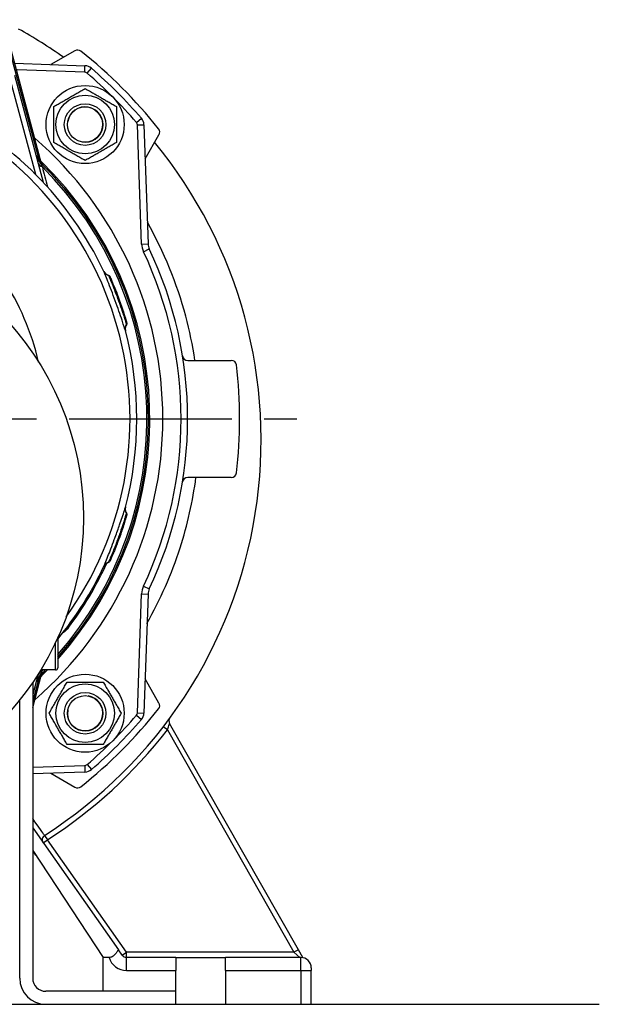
# Model space of a CAD drawing. Header units: millimetres. Extents: x 0 to 5940, y 0 to 4200.
# Tile 29 of 47: x 989 to 1211, y 2724 to 3103. Entities that reach past the tile are written whole.
import ezdxf

# ---------------------------------------------------------------- set-up
doc = ezdxf.new("R2010")
doc.units = ezdxf.units.MM
doc.header["$LTSCALE"] = 50
doc.linetypes.add('MITTE', pattern=[2, 1.25, -0.25, 0.25, -0.25])
for name, color, linetype in [('02-LINIE-035', 2, 'CONTINUOUS'), ('03-LINIE-050', 3, 'CONTINUOUS'), ('05-ACHSE', 1, 'MITTE')]:
    doc.layers.add(name, color=color, linetype=linetype)

msp = doc.modelspace()

# ---------------------------------------------------------------- linework, layer by layer
at = {"layer": '02-LINIE-035'}
for p, q in [((997.17, 3047.26), (982.33, 3102.63)), ((997.16, 3047.26), (982.33, 3102.62)), ((982.43, 3099.95), (995.99, 3049.35)), ((1009.94, 3090.71), (1000.69, 3085.37)), ((986.83, 3085.86), (1013.8, 3084.91)), ((1013.71, 3082.42), (1013.8, 3084.91)), ((994.87, 3043.15), (984.77, 3080.85)), ((986.7, 3081.36), (997.73, 3040.19)), ((1013.71, 3082.42), (987.76, 3083.32)), ((1014.64, 3082.06), (1016.26, 3083.95)), ((1033.6, 3063.1), (1035.49, 3064.73)), ((1033.96, 3062.17), (1036.45, 3062.26)), ((1035.55, 3016.41), (1033.96, 3062.17)), ((1036.45, 3062.26), (1038.05, 3016.5)), ((1036.91, 3049.15), (1042.25, 3058.4)), ((995.99, 3049.35), (995.75, 3049.28)), ((996.73, 3047.64), (996.73, 3047.64)), ((997.18, 3047.2), (997.18, 3047.2)), ((997.18, 3047.2), (997.18, 3047.2)), ((1035.55, 3016.41), (1038.05, 3016.5)), ((1036.27, 3013.46), (1038.53, 3014.53)), ((1029.78, 2986.39), (1029.79, 2986.38)), ((1053.28, 2971.7), (1070, 2971.7)), ((1070, 2926.7), (1053.28, 2926.7)), ((1023.5, 2894.74), (1023.5, 2894.73)), ((1036.27, 2884.93), (1038.53, 2883.86)), ((1033.96, 2836.22), (1035.55, 2881.98)), ((1035.55, 2881.98), (1038.05, 2881.89)), ((1038.05, 2881.89), (1036.45, 2836.13)), ((1007.49, 2869), (1007.07, 2869.31)), ((1003.34, 2864.9), (1003.34, 2853.5)), ((1002.54, 2852.7), (1002.54, 2863.31)), ((993.74, 2838.33), (997.16, 2851.13)), ((993.74, 2838.33), (997.17, 2851.13)), ((995.83, 2851.08), (993.74, 2843.28)), ((996.72, 2850.75), (996.72, 2850.75)), ((1002.54, 2852.7), (996.83, 2852.7)), ((997.18, 2851.2), (997.18, 2851.2)), ((997.18, 2851.19), (997.18, 2851.19)), ((995.99, 2849.05), (993.74, 2840.65)), ((993.74, 2847.89), (993.74, 2734.2)), ((995.99, 2849.05), (995.75, 2849.11)), ((1042.25, 2839.99), (1036.91, 2849.24)), ((988.74, 2734.2), (988.74, 2841.11)), ((1033.6, 2835.3), (1035.49, 2833.67)), ((1033.96, 2836.22), (1036.45, 2836.13)), ((1045.46, 2829.64), (1043.88, 2830.86)), ((1095.82, 2745.19), (1046.34, 2832.13)), ((1045.46, 2829.64), (1094.08, 2744.2)), ((993.74, 2815.28), (1013.71, 2815.98)), ((1013.71, 2815.98), (1013.8, 2813.48)), ((1014.64, 2816.34), (1016.26, 2814.44)), ((1013.8, 2813.48), (993.74, 2812.78)), ((1000.69, 2813.02), (1009.94, 2807.68)), ((993.74, 2791.97), (1026.68, 2745.12)), ((998.29, 2789.13), (999.36, 2787.45)), ((997.73, 2786.3), (999.36, 2787.45)), ((1029.78, 2744.2), (999.36, 2787.45)), ((993.74, 2783.34), (1020.74, 2742.2)), ((1028.14, 2743.05), (1026.68, 2745.12)), ((1028.14, 2743.05), (1029.78, 2744.2)), ((1029.78, 2742.2), (1029.78, 2744.2)), ((1094.08, 2744.2), (1029.78, 2744.2)), ((1095.82, 2745.19), (1094.08, 2744.2)), ((1094.08, 2744.2), (1096.35, 2742.2)), ((1097.52, 2742.2), (1095.82, 2745.19)), ((1023.07, 2742.2), (1020.74, 2742.2)), ((1020.74, 2729.2), (1020.74, 2742.2)), ((1048.74, 2742.2), (1029.78, 2742.2)), ((1029.78, 2737.2), (1029.78, 2742.2)), ((1048.74, 2742.2), (1048.74, 2737.2)), ((1048.74, 2742.2), (1067.74, 2742.2)), ((1067.74, 2737.2), (1067.74, 2742.2)), ((1096.74, 2742.2), (1067.74, 2742.2)), ((1096.74, 2737.2), (1096.74, 2742.2)), ((1097.57, 2742.11), (1097.52, 2742.2)), ((1029.78, 2737.2), (1048.74, 2737.2)), ((1048.74, 2729.2), (1048.74, 2737.2)), ((1067.74, 2737.2), (1067.74, 2724.2)), ((1067.74, 2737.2), (1096.74, 2737.2)), ((1096.74, 2737.2), (1096.74, 2724.2)), ((1096.74, 2737.2), (1100.74, 2737.2)), ((1100.74, 2738.2), (1100.74, 2737.2)), ((1100.74, 2724.2), (1100.74, 2737.2)), ((1048.74, 2729.2), (998.74, 2729.2)), ((1048.74, 2724.2), (1048.74, 2729.2))]:
    msp.add_line(p, q, dxfattribs=at)
for centre, radius in [((1013.87, 3062.33), 15), ((1013.87, 3062.33), 11.25), ((1013.87, 3062.33), 8), ((1013.87, 3062.33), 8), ((1013.87, 3062.33), 6.77), ((900.74, 2911.2), 112.5), ((1013.87, 2836.06), 15), ((1013.87, 2836.06), 11.25), ((1013.87, 2836.06), 8), ((1013.87, 2836.06), 8), ((1013.87, 2836.06), 6.77)]:
    msp.add_circle(centre, radius, dxfattribs=at)
for centre, radius, start, end in [((901.08, 2941.11), 180.4, 54.6127, 61.1054), ((1010.94, 3088.98), 2, 51.7487, 120), ((900.74, 2949.2), 180, 38.2513, 51.7487), ((1013.66, 3080.92), 4, 49.3932, 88), ((1013.66, 3080.92), 1.5, 49.3932, 88), ((900.74, 2949.2), 175, 40.6068, 49.3932), ((900.74, 2949.2), 177.5, 40.6068, 49.3932), ((900.74, 2949.2), 133, 25.2045, 64.5515), ((1013.87, 3062.33), 6.79, 260, 170), ((900.74, 2949.2), 130.37, 324.2827, 64.0004), ((1032.46, 3062.12), 1.5, 2, 40.6068), ((1032.46, 3062.12), 4, 2, 40.6068), ((1040.52, 3059.4), 2, 330, 38.2513), ((900.74, 2949.2), 143, 310.9811, 49.0189), ((901.08, 2941.11), 180.4, 302.6034, 39.3529), ((999.86, 3051.57), 5, 195, 225.9232), ((895.91, 2947.9), 142.5, 45.246, 45.3887), ((900.74, 2949.2), 137.5, 318.2607, 45.9232), ((900.74, 2949.2), 138, 318.0286, 45.8085), ((900.74, 2949.2), 136.85, 318.5666, 45.0311), ((900.74, 2949.2), 97.73, 12.9169, 54.2145), ((1043.05, 3016.68), 7.5, 182, 205.3683), ((1043.05, 3016.68), 5, 182, 205.3683), ((900.74, 2949.2), 150, 334.6317, 25.3683), ((900.74, 2949.2), 152.5, 334.6317, 25.3683), ((900.74, 2949.2), 133, 345.2045, 14.7955), ((1053.28, 2973.7), 2, 189.1243, 270), ((1070, 2969.7), 2, 6.9056, 90), ((900.74, 2949.2), 172.5, 353.0944, 6.9056), ((1053.28, 2924.7), 2, 90, 170.8757), ((1070, 2928.7), 2, 270, 353.0944), ((900.74, 2949.2), 133, 320.4823, 334.7955), ((900.74, 2949.2), 133.52, 323.0845, 335.4437), ((1043.05, 2881.72), 7.5, 154.6317, 178), ((1043.05, 2881.72), 5, 154.6317, 178), ((1002.54, 2864.9), 0.8, 0, 9.3504), ((1002.54, 2853.5), 0.8, 270, 0), ((999.86, 2846.82), 5, 134.0768, 165), ((900.74, 2949.2), 137.5, 314.0768, 315.4269), ((900.74, 2949.2), 138, 314.1915, 315.6311), ((900.74, 2949.2), 136.85, 314.9689, 315.1583), ((895.91, 2950.49), 142.5, 314.6113, 314.754), ((1013.87, 2836.06), 6.79, 170, 80), ((1040.52, 2838.99), 2, 321.7487, 30), ((900.74, 2949.2), 180, 308.2513, 321.7487), ((900.74, 2949.2), 175, 310.6068, 319.3932), ((1032.46, 2836.27), 1.5, 319.3932, 358), ((1032.46, 2836.27), 4, 319.3932, 358), ((900.74, 2949.2), 177.5, 310.6068, 319.3932), ((1048.08, 2833.12), 2, 143.6996, 209.6394), ((901.08, 2941.11), 182.4, 302.6034, 322.3307), ((1013.66, 2817.48), 1.5, 272, 310.6068), ((1013.66, 2817.48), 4, 272, 310.6068), ((1010.94, 2809.41), 2, 240, 308.2513), ((999.36, 2787.45), 2, 122.6034, 215.112), ((990.72, 2778.82), 5, 33.2749, 52.9434), ((1029.78, 2744.2), 7, 196.6015, 270), ((1029.78, 2744.2), 2, 215.112, 270), ((1096.74, 2738.2), 4, 0, 90), ((998.74, 2734.2), 10, 180, 270), ((998.74, 2734.2), 5, 180, 270)]:
    msp.add_arc(centre, radius, start, end, dxfattribs=at)
for centre, major_axis, ratio, start_param, end_param in [((1000.53, 3049.09), (-4.83, -1.29), 0.661971, 0, 0.717845), ((997.44, 3049.74), (-1.39, -1.44), 0.685613, 5.561339, 6.020176), ((999.87, 3050.08), (-2.26, 3.83), 0.876884, 1.264014, 1.8641), ((1001.07, 3050.39), (-3.52, -3.55), 0.998651, 5.754706, 6.283185), ((1023.79, 3007.11), (-2.71, -1.28), 0.986251, 0, 0.81922), ((1032.23, 2983.93), (-2.9, -0.77), 0.986253, 5.463965, 6.283185), ((1032.23, 2914.47), (-2.9, 0.77), 0.986251, 0, 0.81922), ((1023.79, 2891.28), (-2.71, 1.28), 0.986253, 5.463965, 6.283185), ((1000.53, 2849.3), (-4.83, 1.29), 0.661971, 5.565341, 6.283185), ((997.44, 2848.66), (-1.39, 1.44), 0.685613, 0.26301, 0.721846), ((999.87, 2848.31), (-2.26, -3.83), 0.876967, 4.419113, 5.019146), ((1001.07, 2848), (-3.52, 3.55), 0.998651, 0, 0.528479)]:
    msp.add_ellipse(centre, major_axis=major_axis, ratio=ratio, start_param=start_param, end_param=end_param, dxfattribs=at)
for points, weights in [([(1001.87, 3069.26), (1007.87, 3072.73), (1013.87, 3076.19)], [1, 1.15470053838, 1]), ([(1013.87, 3076.19), (1019.87, 3072.73), (1025.87, 3069.26)], [1, 1.15470053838, 1]), ([(1001.87, 3055.41), (1001.87, 3062.33), (1001.87, 3069.26)], [1, 1.15470053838, 1]), ([(1025.87, 3069.26), (1025.87, 3062.33), (1025.87, 3055.41)], [1, 1.15470053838, 1]), ([(1013.87, 3048.48), (1007.87, 3051.94), (1001.87, 3055.41)], [1, 1.15470053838, 1]), ([(1025.87, 3055.41), (1019.87, 3051.94), (1013.87, 3048.48)], [1, 1.15470053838, 1]), ([(1022.86, 3004.28), (1023.28, 3004.15), (1023.46, 3003.74)], [0.953296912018, 0.890904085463, 0.999851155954]), ([(1029.69, 2912.9), (1029.93, 2912.52), (1029.81, 2912.1)], [0.953296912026, 0.890904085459, 0.999851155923]), ([(1000.02, 2836.06), (1003.48, 2842.06), (1006.95, 2848.06)], [1, 1.15470053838, 1]), ([(1006.95, 2848.06), (1013.87, 2848.06), (1020.8, 2848.06)], [1, 1.15470053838, 1]), ([(1020.8, 2848.06), (1024.27, 2842.06), (1027.73, 2836.06)], [1, 1.15470053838, 1]), ([(1006.95, 2824.06), (1003.48, 2830.06), (1000.02, 2836.06)], [1, 1.15470053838, 1]), ([(1027.73, 2836.06), (1024.27, 2830.06), (1020.8, 2824.06)], [1, 1.15470053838, 1]), ([(1020.8, 2824.06), (1013.87, 2824.06), (1006.95, 2824.06)], [1, 1.15470053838, 1])]:
    msp.add_rational_spline(points, weights, degree=2, dxfattribs=at)
for points in [[(994.96, 3050.54), (995.24, 3050.1), (995.5, 3049.68), (995.75, 3049.28)], [(996.24, 3049.1), (996.27, 3049.06), (996.37, 3048.78), (996.51, 3048.35)], [(997.45, 3046.02), (998.08, 3043.53), (998.72, 3040.99), (999.38, 3038.4)], [(1022.8, 3004.41), (1022.8, 3004.41), (1022.8, 3004.41), (1022.8, 3004.41)], [(1023.47, 3003.72), (1023.56, 3003.52), (1023.74, 3003.11), (1024, 3002.51)], [(1025.84, 2998.04), (1025.95, 2997.75), (1026.07, 2997.44), (1026.19, 2997.14)], [(1027.62, 2993.21), (1027.68, 2993.03), (1027.74, 2992.85), (1027.8, 2992.67)], [(1028.11, 2991.75), (1028.28, 2991.26), (1028.43, 2990.79), (1028.58, 2990.34)], [(1028.58, 2990.34), (1028.69, 2990), (1028.79, 2989.66), (1028.89, 2989.35)], [(1028.89, 2989.35), (1029.22, 2988.32), (1029.46, 2987.49), (1029.63, 2986.94)], [(1029.63, 2986.93), (1029.69, 2986.7), (1029.75, 2986.51), (1029.78, 2986.39)], [(1029.66, 2986.81), (1029.73, 2986.58), (1029.78, 2986.41), (1029.81, 2986.3)], [(1029.79, 2986.38), (1029.82, 2986.26), (1029.84, 2986.19), (1029.85, 2986.18)], [(1029.69, 2985.49), (1029.72, 2985.41), (1029.73, 2985.37), (1029.73, 2985.37)], [(1029.73, 2985.37), (1029.73, 2985.37), (1029.73, 2985.37), (1029.73, 2985.37)], [(1029.8, 2912.07), (1029.74, 2911.86), (1029.62, 2911.43), (1029.43, 2910.8)], [(1029.73, 2913.03), (1029.73, 2913.03), (1029.73, 2913.03), (1029.73, 2913.03)], [(1027.97, 2906.2), (1027.87, 2905.9), (1027.76, 2905.59), (1027.65, 2905.28)], [(1025.67, 2899.92), (1025.48, 2899.44), (1025.29, 2898.98), (1025.12, 2898.54)], [(1026.22, 2901.35), (1026.16, 2901.17), (1026.09, 2901), (1026.02, 2900.82)], [(1023.68, 2895.14), (1023.58, 2894.92), (1023.51, 2894.76), (1023.46, 2894.66)], [(1023.73, 2895.25), (1023.63, 2895.03), (1023.55, 2894.86), (1023.5, 2894.74)], [(1024.72, 2897.58), (1024.31, 2896.59), (1023.96, 2895.79), (1023.73, 2895.26)], [(1025.12, 2898.54), (1024.98, 2898.2), (1024.85, 2897.88), (1024.72, 2897.58)], [(1022.86, 2894.11), (1022.82, 2894.03), (1022.8, 2893.99), (1022.8, 2893.99)], [(1022.8, 2893.99), (1022.8, 2893.99), (1022.8, 2893.99), (1022.8, 2893.99)], [(1023.5, 2894.73), (1023.44, 2894.61), (1023.42, 2894.55), (1023.41, 2894.54)], [(996.51, 2850.05), (996.37, 2849.61), (996.27, 2849.33), (996.24, 2849.3)], [(997.53, 2852.7), (997.51, 2852.59), (997.48, 2852.48), (997.45, 2852.38)], [(995.75, 2849.11), (995.5, 2848.71), (995.24, 2848.29), (994.96, 2847.86)]]:
    msp.add_open_spline(points, degree=3, dxfattribs=at)
for points, knots in [([(995.75, 3049.28), (995.94, 3048.89), (996.16, 3048.52), (996.41, 3048.16), (996.54, 3047.97), (996.68, 3047.78), (996.83, 3047.6), (996.97, 3047.42), (997.13, 3047.25), (997.3, 3047.08), (997.3, 3047.08), (997.3, 3047.08), (997.31, 3047.07)], [0, 0, 0, 0, 0.481133, 0.481133, 0.481133, 0.737054, 0.737054, 0.737054, 0.994978, 0.994978, 0.994978, 1, 1, 1, 1]), ([(996.38, 3047.98), (996.38, 3047.98), (996.4, 3047.95), (996.43, 3047.89), (996.48, 3047.81), (996.56, 3047.66), (996.65, 3047.49), (996.7, 3047.4), (996.76, 3047.3), (996.81, 3047.19), (997.01, 3046.84), (997.23, 3046.43), (997.45, 3046.02)], [0, 0, 0, 0, 0.155563, 0.155563, 0.155563, 0.407438, 0.407438, 0.407438, 0.542309, 0.542309, 0.542309, 1, 1, 1, 1]), ([(996.46, 3048.48), (996.46, 3048.48), (996.46, 3048.48), (996.47, 3048.45), (996.48, 3048.43), (996.51, 3048.35), (996.53, 3048.29), (996.6, 3048.16), (996.63, 3048.09), (996.71, 3047.93), (996.77, 3047.84), (996.91, 3047.6), (997.02, 3047.45), (997.26, 3047.15), (997.4, 3046.99), (997.55, 3046.84)], [0.4540761, 0.4540761, 0.4540761, 0.4540761, 0.4773194, 0.4773194, 0.5044739, 0.5044739, 0.5375505, 0.5375505, 0.5646187, 0.5646187, 0.598696, 0.598696, 0.6532467, 0.6532467, 0.7167742, 0.7167742, 0.7167742, 0.7167742]), ([(1056.07, 2971.74), (1055.21, 2977.45), (1054.02, 2983.11), (1049.15, 3001.24), (1044.16, 3013.4), (1037.77, 3024.78)], [-14.464337, -14.464337, -14.464337, -14.464337, -12.674842, -12.674842, -8.635941, -8.635941, -8.635941, -8.635941]), ([(1021.01, 3005.97), (1021.01, 3005.97), (1021.01, 3005.97), (1021.01, 3005.96), (1021.01, 3005.96), (1021.02, 3005.95), (1021.02, 3005.95), (1021.02, 3005.94), (1021.03, 3005.94), (1021.03, 3005.93), (1021.03, 3005.93), (1021.04, 3005.91), (1021.05, 3005.9), (1021.06, 3005.86), (1021.08, 3005.84), (1021.11, 3005.78), (1021.13, 3005.74), (1021.21, 3005.6), (1021.28, 3005.5), (1021.55, 3005.17), (1021.78, 3004.95), (1022.27, 3004.62), (1022.53, 3004.49), (1022.8, 3004.41)], [0.0045726, 0.0045726, 0.0045726, 0.0045726, 0.0208508, 0.0208508, 0.0286773, 0.0286773, 0.0334107, 0.0334107, 0.0355039, 0.0355039, 0.0376017, 0.0376017, 0.0418465, 0.0418465, 0.050259, 0.050259, 0.0624645, 0.0624645, 0.0991166, 0.0991166, 0.1915907, 0.1915907, 0.2766279, 0.2766279, 0.2766279, 0.2766279]), ([(1029.33, 2983.16), (1029.2, 2983.62), (1028.77, 2985.02), (1028.07, 2987.09), (1028.07, 2987.1), (1028.07, 2987.1), (1028.07, 2987.11), (1027.37, 2989.18), (1026.44, 2991.86), (1025.45, 2994.58), (1024.95, 2995.95), (1024.45, 2997.3), (1023.97, 2998.56), (1023.5, 2999.82), (1023.04, 3001), (1022.64, 3002.01), (1022.25, 3003.02), (1021.9, 3003.88), (1021.63, 3004.53), (1021.37, 3005.17), (1021.18, 3005.62), (1021.07, 3005.83)], [0, 0, 0, 0, 0.25, 0.25, 0.25, 0.250548, 0.250548, 0.250548, 0.5, 0.5, 0.5, 0.624936, 0.624936, 0.624936, 0.749856, 0.749856, 0.749856, 0.875355, 0.875355, 0.875355, 1, 1, 1, 1]), ([(1022.8, 3004.41), (1022.8, 3004.41), (1022.8, 3004.4), (1022.81, 3004.38), (1022.82, 3004.36), (1022.83, 3004.33), (1022.86, 3004.28)], [0.95360579, 0.95360579, 0.95360579, 0.95360579, 0.97284902, 0.97284902, 0.97284902, 1, 1, 1, 1]), ([(1022.8, 3004.4), (1022.9, 3004.37), (1023, 3004.32), (1023.18, 3004.19), (1023.26, 3004.11), (1023.33, 3004.01), (1023.34, 3003.99), (1023.36, 3003.96), (1023.37, 3003.94), (1023.38, 3003.92), (1023.38, 3003.91), (1023.39, 3003.9), (1023.39, 3003.9), (1023.4, 3003.89), (1023.4, 3003.88), (1023.4, 3003.87), (1023.41, 3003.87), (1023.41, 3003.86), (1023.41, 3003.85), (1023.43, 3003.82), (1023.44, 3003.79), (1023.47, 3003.74), (1023.47, 3003.73), (1023.47, 3003.72)], [0.000072, 0.000072, 0.000072, 0.000072, 0.0324806, 0.0324806, 0.065024, 0.065024, 0.0716007, 0.0716007, 0.0767642, 0.0767642, 0.0815161, 0.0815161, 0.0857119, 0.0857119, 0.0931076, 0.0931076, 0.1111465, 0.1111465, 0.1381779, 0.1381779, 0.2249341, 0.2249341, 0.2412456, 0.2412456, 0.2412456, 0.2412456]), ([(1022.85, 3004.28), (1022.95, 3004.08), (1023.14, 3003.63), (1023.43, 3002.96), (1023.65, 3002.45), (1023.91, 3001.83), (1024.2, 3001.12), (1024.29, 3000.9), (1024.38, 3000.67), (1024.47, 3000.44), (1024.88, 2999.43), (1025.34, 2998.27), (1025.8, 2997.06), (1026.05, 2996.38), (1026.31, 2995.69), (1026.56, 2994.99), (1026.77, 2994.43), (1026.97, 2993.87), (1027.16, 2993.33), (1027.6, 2992.09), (1028, 2990.89), (1028.35, 2989.83), (1028.47, 2989.46), (1028.58, 2989.11), (1028.69, 2988.78), (1028.89, 2988.15), (1029.07, 2987.59), (1029.21, 2987.11), (1029.43, 2986.39), (1029.59, 2985.88), (1029.67, 2985.6), (1029.68, 2985.56), (1029.69, 2985.52), (1029.69, 2985.49)], [0, 0, 0, 0, 0.142587, 0.142587, 0.142587, 0.25, 0.25, 0.25, 0.282557, 0.282557, 0.282557, 0.422443, 0.422443, 0.422443, 0.5, 0.5, 0.5, 0.562018, 0.562018, 0.562018, 0.701955, 0.701955, 0.701955, 0.75, 0.75, 0.75, 0.841232, 0.841232, 0.841232, 0.98061, 0.98061, 0.98061, 1, 1, 1, 1]), ([(1023.79, 3003), (1023.85, 3002.86), (1023.92, 3002.7), (1024.03, 3002.45), (1024.06, 3002.37), (1024.1, 3002.29)], [0.2161119, 0.2161119, 0.2161119, 0.2161119, 0.3222289, 0.3222289, 0.3680964, 0.3680964, 0.3680964, 0.3680964]), ([(1024, 3002.51), (1024.22, 3002), (1024.49, 3001.36), (1025.1, 2999.89), (1025.44, 2999.05), (1026.14, 2997.27), (1026.51, 2996.3), (1027.21, 2994.38), (1027.56, 2993.4), (1027.95, 2992.23), (1028.04, 2991.99), (1028.12, 2991.75)], [0, 0, 0, 0, 0.304718, 0.304718, 0.609585, 0.609585, 0.916768, 0.916768, 1.222801, 1.222801, 1.304393, 1.304393, 1.304393, 1.304393]), ([(1029.85, 2986.17), (1029.85, 2986.17), (1029.85, 2986.17), (1029.85, 2986.17), (1029.85, 2986.17), (1029.85, 2986.17), (1029.85, 2986.17), (1029.85, 2986.16), (1029.85, 2986.16), (1029.85, 2986.16), (1029.85, 2986.16), (1029.85, 2986.15), (1029.85, 2986.15), (1029.86, 2986.13), (1029.86, 2986.12), (1029.89, 2985.99), (1029.89, 2985.87), (1029.86, 2985.64), (1029.82, 2985.52), (1029.75, 2985.4), (1029.74, 2985.38), (1029.73, 2985.36)], [0, 0, 0, 0, 0.0116172, 0.0116172, 0.0159748, 0.0159748, 0.0181414, 0.0181414, 0.019231, 0.019231, 0.0197745, 0.0197745, 0.0208783, 0.0208783, 0.025304, 0.025304, 0.0604402, 0.0604402, 0.095546, 0.095546, 0.1021087, 0.1021087, 0.1021087, 0.1021087]), ([(1029.73, 2985.37), (1029.56, 2985.09), (1029.43, 2984.79), (1029.28, 2984.16), (1029.25, 2983.82), (1029.29, 2983.42), (1029.3, 2983.34), (1029.32, 2983.22), (1029.33, 2983.17), (1029.34, 2983.11), (1029.35, 2983.09), (1029.35, 2983.07), (1029.35, 2983.06), (1029.36, 2983.05), (1029.36, 2983.04), (1029.36, 2983.03), (1029.36, 2983.03), (1029.36, 2983.02), (1029.36, 2983.02), (1029.36, 2983.02), (1029.36, 2983.02), (1029.36, 2983.02)], [0, 0, 0, 0, 0.0971792, 0.0971792, 0.1946752, 0.1946752, 0.2186924, 0.2186924, 0.2325971, 0.2325971, 0.2381757, 0.2381757, 0.2406563, 0.2406563, 0.2455713, 0.2455713, 0.250386, 0.250386, 0.2607233, 0.2607233, 0.2717999, 0.2717999, 0.2717999, 0.2717999]), ([(1037.59, 2870.62), (1042.8, 2879.82), (1047.09, 2889.55), (1053.19, 2908.47), (1055.23, 2917.56), (1056.46, 2926.74)], [-25.207185, -25.207185, -25.207185, -25.207185, -21.957662, -21.957662, -19.107273, -19.107273, -19.107273, -19.107273]), ([(1021.07, 2892.56), (1021.15, 2892.72), (1021.27, 2893), (1021.44, 2893.39), (1021.67, 2893.95), (1021.99, 2894.73), (1022.37, 2895.7), (1022.46, 2895.91), (1022.55, 2896.14), (1022.64, 2896.38), (1022.98, 2897.25), (1023.36, 2898.23), (1023.76, 2899.29), (1024.19, 2900.41), (1024.64, 2901.61), (1025.09, 2902.84), (1025.21, 2903.16), (1025.33, 2903.48), (1025.44, 2903.8), (1026.03, 2905.4), (1026.6, 2907), (1027.1, 2908.46), (1027.46, 2909.49), (1027.78, 2910.45), (1028.07, 2911.29), (1028.43, 2912.37), (1028.72, 2913.27), (1028.94, 2913.95), (1029.14, 2914.57), (1029.27, 2915.01), (1029.33, 2915.23)], [0, 0, 0, 0, 0.0917845, 0.0917845, 0.0917845, 0.2209007, 0.2209007, 0.2209007, 0.25, 0.25, 0.25, 0.356811, 0.356811, 0.356811, 0.470679, 0.470679, 0.470679, 0.5, 0.5, 0.5, 0.6468348, 0.6468348, 0.6468348, 0.75, 0.75, 0.75, 0.8806852, 0.8806852, 0.8806852, 1, 1, 1, 1]), ([(1029.36, 2915.38), (1029.36, 2915.38), (1029.36, 2915.38), (1029.36, 2915.37), (1029.36, 2915.37), (1029.36, 2915.36), (1029.36, 2915.36), (1029.36, 2915.35), (1029.36, 2915.34), (1029.35, 2915.33), (1029.35, 2915.33), (1029.35, 2915.31), (1029.35, 2915.3), (1029.34, 2915.26), (1029.33, 2915.23), (1029.32, 2915.17), (1029.31, 2915.13), (1029.29, 2914.97), (1029.27, 2914.84), (1029.26, 2914.41), (1029.3, 2914.1), (1029.46, 2913.53), (1029.58, 2913.27), (1029.73, 2913.03)], [0.0045726, 0.0045726, 0.0045726, 0.0045726, 0.0208508, 0.0208508, 0.0286773, 0.0286773, 0.0334107, 0.0334107, 0.0355039, 0.0355039, 0.0376017, 0.0376017, 0.0418465, 0.0418465, 0.050259, 0.050259, 0.0624645, 0.0624645, 0.0991166, 0.0991166, 0.1915907, 0.1915907, 0.2766279, 0.2766279, 0.2766279, 0.2766279]), ([(1029.69, 2912.9), (1029.63, 2912.68), (1029.49, 2912.21), (1029.28, 2911.51), (1029.12, 2910.99), (1028.92, 2910.35), (1028.69, 2909.61), (1028.62, 2909.39), (1028.54, 2909.15), (1028.46, 2908.91), (1028.13, 2907.88), (1027.73, 2906.7), (1027.3, 2905.47), (1027.07, 2904.79), (1026.82, 2904.09), (1026.56, 2903.39), (1026.36, 2902.84), (1026.15, 2902.28), (1025.95, 2901.74), (1025.49, 2900.51), (1025.03, 2899.33), (1024.61, 2898.29), (1024.47, 2897.94), (1024.33, 2897.6), (1024.2, 2897.27), (1023.95, 2896.66), (1023.72, 2896.12), (1023.53, 2895.66), (1023.23, 2894.96), (1023.02, 2894.47), (1022.9, 2894.21), (1022.88, 2894.17), (1022.87, 2894.14), (1022.86, 2894.11)], [0, 0, 0, 0, 0.142587, 0.142587, 0.142587, 0.25, 0.25, 0.25, 0.282557, 0.282557, 0.282557, 0.422443, 0.422443, 0.422443, 0.5, 0.5, 0.5, 0.562018, 0.562018, 0.562018, 0.701955, 0.701955, 0.701955, 0.75, 0.75, 0.75, 0.841232, 0.841232, 0.841232, 0.98061, 0.98061, 0.98061, 1, 1, 1, 1]), ([(1029.43, 2910.8), (1029.27, 2910.27), (1029.07, 2909.61), (1028.59, 2908.09), (1028.31, 2907.23), (1027.7, 2905.41), (1027.36, 2904.43), (1026.67, 2902.51), (1026.3, 2901.54), (1025.85, 2900.39), (1025.76, 2900.15), (1025.67, 2899.92)], [0, 0, 0, 0, 0.304718, 0.304718, 0.609585, 0.609585, 0.916768, 0.916768, 1.222801, 1.222801, 1.304393, 1.304393, 1.304393, 1.304393]), ([(1029.58, 2911.32), (1029.54, 2911.17), (1029.49, 2911), (1029.41, 2910.74), (1029.39, 2910.66), (1029.36, 2910.58)], [0.2161119, 0.2161119, 0.2161119, 0.2161119, 0.3222289, 0.3222289, 0.3680963, 0.3680963, 0.3680963, 0.3680963]), ([(1029.73, 2913.03), (1029.73, 2913.03), (1029.73, 2913.02), (1029.72, 2913.01), (1029.72, 2912.98), (1029.71, 2912.95), (1029.69, 2912.9)], [0.95360579, 0.95360579, 0.95360579, 0.95360579, 0.97284902, 0.97284902, 0.97284902, 1, 1, 1, 1]), ([(1029.73, 2913.03), (1029.79, 2912.94), (1029.83, 2912.83), (1029.88, 2912.62), (1029.89, 2912.51), (1029.88, 2912.38), (1029.88, 2912.36), (1029.87, 2912.33), (1029.87, 2912.31), (1029.86, 2912.29), (1029.86, 2912.28), (1029.86, 2912.26), (1029.86, 2912.26), (1029.85, 2912.25), (1029.85, 2912.24), (1029.85, 2912.23), (1029.85, 2912.23), (1029.85, 2912.21), (1029.84, 2912.21), (1029.83, 2912.18), (1029.83, 2912.14), (1029.81, 2912.09), (1029.81, 2912.08), (1029.8, 2912.07)], [0.000072, 0.000072, 0.000072, 0.000072, 0.0324806, 0.0324806, 0.065024, 0.065024, 0.0716007, 0.0716007, 0.0767642, 0.0767642, 0.0815161, 0.0815161, 0.0857119, 0.0857119, 0.0931076, 0.0931076, 0.1111465, 0.1111465, 0.1381779, 0.1381779, 0.2249341, 0.2249341, 0.2412456, 0.2412456, 0.2412456, 0.2412456]), ([(1022.8, 2893.99), (1022.49, 2893.89), (1022.2, 2893.74), (1021.67, 2893.35), (1021.44, 2893.11), (1021.21, 2892.78), (1021.17, 2892.71), (1021.1, 2892.6), (1021.08, 2892.56), (1021.05, 2892.51), (1021.04, 2892.49), (1021.03, 2892.47), (1021.03, 2892.47), (1021.02, 2892.45), (1021.02, 2892.45), (1021.02, 2892.44), (1021.02, 2892.43), (1021.01, 2892.43), (1021.01, 2892.43), (1021.01, 2892.42), (1021.01, 2892.42), (1021.01, 2892.42)], [0, 0, 0, 0, 0.0971792, 0.0971792, 0.1946752, 0.1946752, 0.2186924, 0.2186924, 0.2325971, 0.2325971, 0.2381757, 0.2381757, 0.2406563, 0.2406563, 0.2455713, 0.2455713, 0.250386, 0.250386, 0.2607233, 0.2607233, 0.2717999, 0.2717999, 0.2717999, 0.2717999]), ([(1023.41, 2894.53), (1023.41, 2894.53), (1023.41, 2894.53), (1023.41, 2894.53), (1023.41, 2894.53), (1023.41, 2894.53), (1023.41, 2894.53), (1023.4, 2894.52), (1023.4, 2894.52), (1023.4, 2894.52), (1023.4, 2894.52), (1023.4, 2894.51), (1023.4, 2894.51), (1023.39, 2894.5), (1023.38, 2894.48), (1023.32, 2894.37), (1023.25, 2894.27), (1023.07, 2894.12), (1022.97, 2894.05), (1022.84, 2894), (1022.82, 2893.99), (1022.8, 2893.99)], [0, 0, 0, 0, 0.0116172, 0.0116172, 0.0159748, 0.0159748, 0.0181414, 0.0181414, 0.019231, 0.019231, 0.0197745, 0.0197745, 0.0208783, 0.0208783, 0.025304, 0.025304, 0.0604402, 0.0604402, 0.0955459, 0.0955459, 0.1021087, 0.1021087, 0.1021087, 0.1021087]), ([(1007.49, 2869), (1006.91, 2868.22), (1006.21, 2867.58), (1005.51, 2867.1), (1005.42, 2867.03), (1005.32, 2866.97), (1005.23, 2866.91)], [0, 0, 0, 0, 0.5, 0.5, 0.5, 0.5673694, 0.5673694, 0.5673694, 0.5673694]), ([(997.31, 2851.32), (997.3, 2851.32), (997.3, 2851.31), (997.3, 2851.31), (997.13, 2851.14), (996.97, 2850.97), (996.83, 2850.79), (996.68, 2850.61), (996.54, 2850.43), (996.41, 2850.24), (996.16, 2849.88), (995.94, 2849.5), (995.75, 2849.11)], [0, 0, 0, 0, 0.005022, 0.005022, 0.005022, 0.262946, 0.262946, 0.262946, 0.518867, 0.518867, 0.518867, 1, 1, 1, 1]), ([(997.45, 2852.38), (997.25, 2852), (997.05, 2851.64), (996.87, 2851.31), (996.74, 2851.06), (996.61, 2850.83), (996.52, 2850.66), (996.47, 2850.57), (996.43, 2850.5), (996.41, 2850.46), (996.39, 2850.43), (996.38, 2850.42), (996.38, 2850.42)], [0, 0, 0, 0, 0.411436, 0.411436, 0.411436, 0.727726, 0.727726, 0.727726, 0.893476, 0.893476, 0.893476, 1, 1, 1, 1]), ([(997.55, 2851.55), (997.37, 2851.38), (997.2, 2851.18), (996.92, 2850.81), (996.8, 2850.62), (996.65, 2850.34), (996.6, 2850.25), (996.55, 2850.13), (996.53, 2850.09), (996.5, 2850.02), (996.48, 2849.98), (996.46, 2849.93), (996.46, 2849.92), (996.46, 2849.91), (996.45, 2849.91), (996.45, 2849.91)], [0, 0, 0, 0, 0.075897, 0.075897, 0.1434158, 0.1434158, 0.1807365, 0.1807365, 0.1984724, 0.1984724, 0.2258969, 0.2258969, 0.2544019, 0.2544019, 0.2623853, 0.2623853, 0.2623853, 0.2623853]), ([(1045.46, 2829.64), (1045.52, 2829.8), (1045.58, 2829.95), (1045.72, 2830.35), (1045.81, 2830.58), (1046.01, 2831.17), (1046.13, 2831.49), (1046.29, 2831.98), (1046.34, 2832.13), (1046.34, 2832.13)], [-0.6540301, -0.6540301, -0.6540301, -0.6540301, -0.5722763, -0.5722763, -0.4414703, -0.4414703, -0.2321807, -0.2321807, 0, 0, 0, 0]), ([(998.29, 2789.13), (998.29, 2789.13), (998.24, 2789.2), (997.71, 2789.95), (996.18, 2792.12), (993.73, 2795.59)], [0, 0, 0, 0, 0.499524, 0.499524, 2.942268, 2.942268, 2.942268, 2.942268]), ([(1026.68, 2745.12), (1026.45, 2744.85), (1026.23, 2744.54), (1025.86, 2744.01), (1025.64, 2743.68), (1025.29, 2743.25), (1025.12, 2743.06), (1024.74, 2742.73), (1024.52, 2742.58), (1024.13, 2742.39), (1023.92, 2742.31), (1023.49, 2742.22), (1023.27, 2742.2), (1023.07, 2742.2)], [-2.7783672, -2.7783672, -2.7783672, -2.7783672, -2.6693886, -2.6693886, -2.5608616, -2.5608616, -2.4856693, -2.4856693, -2.4104769, -2.4104769, -2.349237, -2.349237, -2.287997, -2.287997, -2.287997, -2.287997])]:
    msp.add_open_spline(points, degree=3, knots=knots, dxfattribs=at)
at = {"layer": '03-LINIE-050'}
msp.add_line((555.19, 2724.2), (1211.4, 2724.2), dxfattribs=at)
at = {"layer": '05-ACHSE'}
msp.add_line((607.7, 2949.2), (1096.49, 2949.2), dxfattribs=at)

doc.saveas('drawing.dxf')
